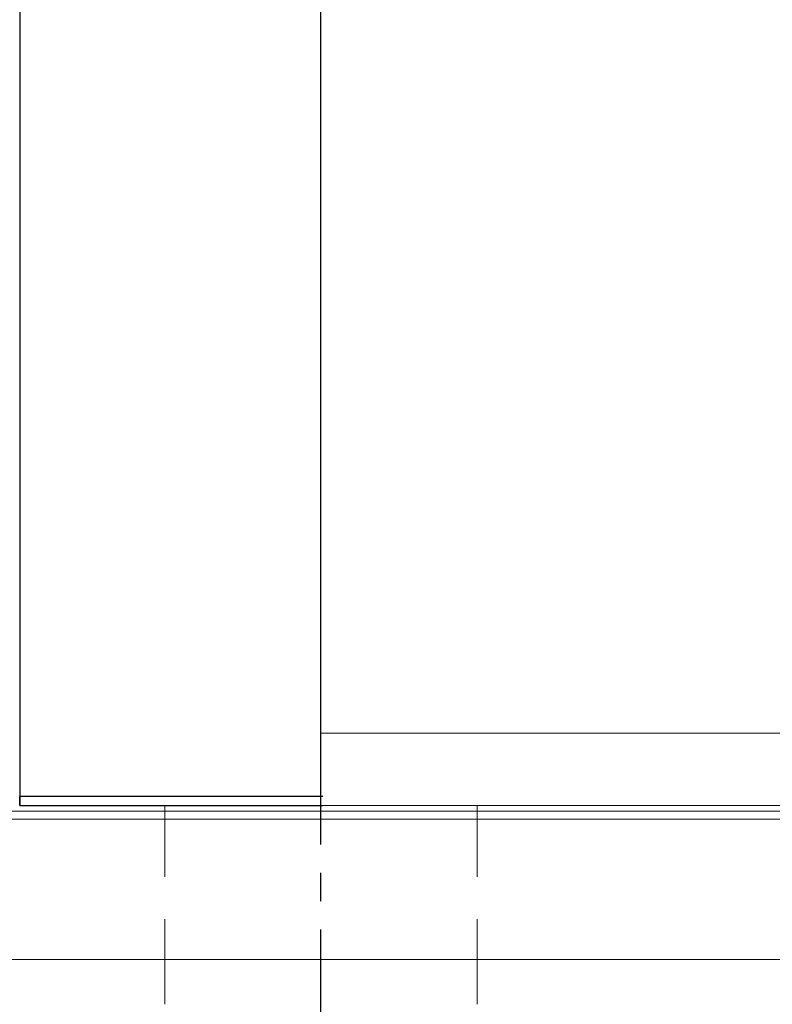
# Model space of a CAD drawing. Header units: millimetres. Extents: x 8 to 529, y 598 to 778.
# Tile 4 of 52: x 306 to 340, y 622 to 666. Entities that reach past the tile are written whole.
import ezdxf

# ---------------------------------------------------------------- set-up
doc = ezdxf.new("R2010")
doc.units = ezdxf.units.MM
for name, pattern in [('CENTER', [10.16, 6.35, -1.27, 1.27, -1.27]), ('DASHED', [0.75, 0.5, -0.25]), ('HIDDEN', [1.905, 1.27, -0.635])]:
    doc.linetypes.add(name, pattern=pattern)
for name, color, linetype in [('2', 7, 'Continuous'), ('CL', 1, 'CENTER'), ('HID', 2, 'DASHED'), ('OUT', 3, 'Continuous')]:
    doc.layers.add(name, color=color, linetype=linetype)

msp = doc.modelspace()

# ---------------------------------------------------------------- linework, layer by layer
at = {"layer": '2', "color": 0, "linetype": 'Continuous'}
for p, q in [((319.887, 631.035), (319.887, 680.185)), ((306.387, 678.335), (306.387, 631.035)), ((306.387, 676.885), (306.387, 633.635)), ((306.387, 633.635), (306.387, 630.635)), ((306.387, 630.635), (306.387, 631.035)), ((319.967, 631.035), (306.387, 631.035)), ((306.387, 630.635), (319.966, 630.635))]:
    msp.add_line(p, q, dxfattribs=at)
at = {"layer": 'CL', "color": 0}
msp.add_line((319.887, 618.735), (319.887, 633.885), dxfattribs=at)
at = {"layer": 'HID', "color": 0, "linetype": 'HIDDEN', "lineweight": 0, "ltscale": 3}
for p, q in [((312.887, 621.735), (312.887, 630.635)), ((326.887, 621.735), (326.887, 630.635))]:
    msp.add_line(p, q, dxfattribs=at)
at = {"layer": 'OUT', "color": 0, "linetype": 'Continuous', "lineweight": 15}
for p, q in [((319.887, 633.885), (319.887, 690.235)), ((459.887, 633.885), (319.887, 633.885)), ((319.887, 630.635), (319.887, 633.885)), ((319.887, 630.635), (319.887, 633.635)), ((459.887, 630.635), (319.887, 630.635)), ((248.629, 630.382), (528.887, 630.382)), ((248.85, 630.028), (528.887, 630.028)), ((250.49, 623.735), (528.887, 623.735))]:
    msp.add_line(p, q, dxfattribs=at)

doc.saveas('drawing.dxf')
